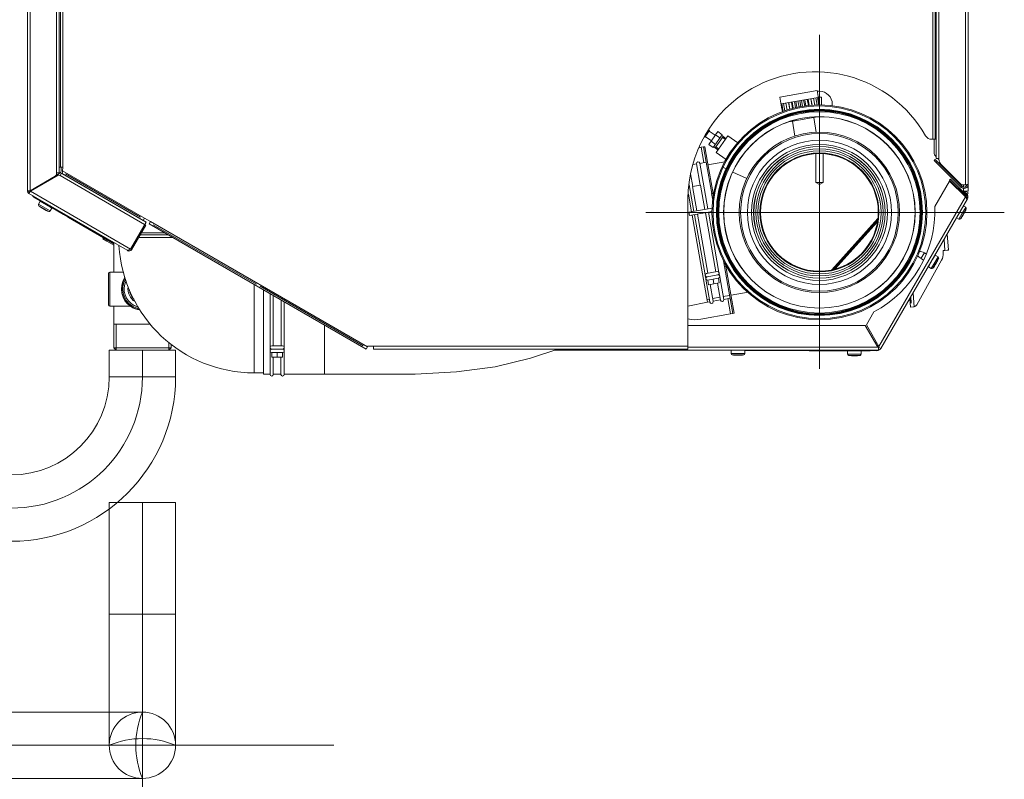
# Model space of a CAD drawing. Header units: millimetres. Extents: x -15323 to 178630, y 30684 to 65973.
# Tile 6 of 21: x -6242 to -5619, y 56654 to 57135. Entities that reach past the tile are written whole.
import ezdxf

# ---------------------------------------------------------------- set-up
doc = ezdxf.new("R2010")
doc.units = ezdxf.units.MM
doc.linetypes.add('DIVIDE', pattern=[31.75, 12.7, -6.35, 0, -6.35, 0, -6.35])
doc.layers.add('00 mar út', color=1, linetype='DIVIDE', lineweight=20)

msp = doc.modelspace()

# ---------------------------------------------------------------- linework, layer by layer
at = {"layer": '00 mar út', "linetype": 'ByBlock'}
for p, q in [((-6237.32, 57532.05), (-6237.32, 57026.48)), ((-6235.61, 57532.48), (-6235.61, 57026.67)), ((-6218.88, 57532.48), (-6218.88, 57038.04)), ((-6217.16, 57532.48), (-6217.16, 57038.04)), ((-5662.46, 57047.04), (-5662.46, 57532.48)), ((-5660.75, 57532.48), (-5660.75, 57046.6)), ((-5644.03, 57030.49), (-5644.03, 57532.48)), ((-5642.32, 57030.63), (-5642.32, 57532.06)), ((-6216.4, 57041.6), (-6216.4, 57525.2)), ((-6214.92, 57525.42), (-6214.92, 57041.38)), ((-5664.71, 57059.27), (-5664.71, 57525.63)), ((-5663.22, 57525.2), (-5663.22, 57059.26)), ((-5736.35, 57125.31), (-5736.35, 56913.99)), ((-5761.38, 57085.98), (-5737.78, 57090.14)), ((-5761.38, 57085.98), (-5760.03, 57078.38)), ((-5760.55, 57081.65), (-5737.07, 57085.79)), ((-5744.86, 57080.32), (-5745.55, 57084.3)), ((-5743.31, 57080.57), (-5744.01, 57084.56)), ((-5742.83, 57080.65), (-5743.54, 57084.65)), ((-5741.14, 57080.75), (-5741.88, 57084.95)), ((-5741.02, 57080.75), (-5741.77, 57084.96)), ((-5739.25, 57080.78), (-5740.03, 57085.27)), ((-5737.76, 57080.8), (-5738.59, 57085.52)), ((-5737.78, 57090.14), (-5736.43, 57082.55)), ((-5736.73, 57080.81), (-5737.59, 57085.7)), ((-5736.19, 57080.82), (-5737.06, 57085.79)), ((-5737.01, 57085.8), (-5735.1, 57085.8)), ((-5736.35, 57081.67), (-5736.35, 57085.79)), ((-5735.1, 57080.83), (-5735.1, 57085.8)), ((-5759.68, 57076.72), (-5760.55, 57081.65)), ((-5760.04, 57078.39), (-5759.98, 57078.41)), ((-5759.18, 57076.88), (-5760.03, 57081.74)), ((-5758.2, 57077.2), (-5759.03, 57081.91)), ((-5756.78, 57077.65), (-5757.58, 57082.18)), ((-5755.12, 57078.19), (-5755.87, 57082.47)), ((-5755, 57078.24), (-5755.75, 57082.49)), ((-5753.38, 57078.75), (-5754.08, 57082.79)), ((-5752.92, 57078.9), (-5753.61, 57082.87)), ((-5751.38, 57079.25), (-5752.07, 57083.14)), ((-5750.58, 57079.38), (-5751.26, 57083.29)), ((-5749.22, 57079.61), (-5749.92, 57083.52)), ((-5748.12, 57079.79), (-5748.82, 57083.71)), ((-5747.01, 57079.97), (-5747.72, 57083.92)), ((-5745.66, 57080.19), (-5746.36, 57084.15)), ((-5736.5, 57082.55), (-5736.43, 57082.56)), ((-5754.32, 57070.57), (-5739.14, 57073.26)), ((-5738.31, 57063.63), (-5739.98, 57073.1)), ((-5751.81, 57061.26), (-5753.47, 57070.72)), ((-5808.97, 57060.78), (-5808.81, 57060.63)), ((-5808.81, 57060.63), (-5805.86, 57064.84)), ((-5808.56, 57060.99), (-5804.7, 57058.28)), ((-5806.55, 57065.16), (-5805.87, 57064.84)), ((-5800.64, 57064.08), (-5806.31, 57055.98)), ((-5806.11, 57064.48), (-5802.25, 57061.78)), ((-5797.84, 57062.11), (-5803.51, 57054.02)), ((-5797.31, 57061.04), (-5802.33, 57053.89)), ((-5802.07, 57062.06), (-5799.25, 57060.09)), ((-5801.74, 57050.97), (-5794.38, 57061.49)), ((-5800.64, 57064.08), (-5797.84, 57062.11)), ((-5798.17, 57061.64), (-5795.56, 57059.81)), ((-5797.71, 57060.47), (-5795.96, 57059.25)), ((-5794.38, 57061.49), (-5787.99, 57057.03)), ((-5811.15, 57054.17), (-5812.44, 57053.94)), ((-5811.15, 57054.17), (-5809.71, 57054.42)), ((-5809.44, 57044.47), (-5811.15, 57054.17)), ((-5808.01, 57044.73), (-5809.71, 57054.42)), ((-5809.69, 57054.42), (-5808.85, 57054.56)), ((-5807.98, 57044.73), (-5809.68, 57054.42)), ((-5808.85, 57054.56), (-5807.14, 57044.86)), ((-5806.31, 57055.98), (-5803.51, 57054.02)), ((-5804.9, 57058.01), (-5802.09, 57056.04)), ((-5803.19, 57054.49), (-5800.57, 57052.66)), ((-5801.92, 57054.46), (-5800.16, 57053.24)), ((-5664.71, 57059.27), (-5665.46, 57059.27)), ((-5663.22, 57059.27), (-5664.71, 57059.27)), ((-5663.71, 57050.17), (-5663.71, 57059.27)), ((-5663.22, 57059.27), (-5662.46, 57059.27)), ((-5801.74, 57050.97), (-5795.31, 57046.47)), ((-5738.7, 57050.12), (-5738.7, 57031.93)), ((-5733.99, 57050.1), (-5733.99, 57031.93)), ((-5663.21, 57048.96), (-5662.46, 57048.21)), ((-5662.46, 57047.04), (-5661.38, 57047.04)), ((-5661.15, 57047.01), (-5661.38, 57047.04)), ((-5661.18, 57046.93), (-5660.8, 57046.55)), ((-5660.95, 57046.91), (-5661.15, 57047.01)), ((-6217.16, 57041.6), (-6216.41, 57041.6)), ((-6216.4, 57041.6), (-6215.26, 57041.6)), ((-6215.91, 57039.33), (-6215.91, 57041.6)), ((-6215.1, 57041.56), (-6215.25, 57041.59)), ((-6214.97, 57041.5), (-6215.1, 57041.56)), ((-6215.06, 57039.39), (-6214.92, 57041.38)), ((-6214.92, 57041.39), (-6214.97, 57041.5)), ((-5814.08, 57043.65), (-5816.16, 57043.29)), ((-5811.7, 57030.17), (-5814.1, 57043.73)), ((-5806.97, 57015.2), (-5812.06, 57044.09)), ((-5808.01, 57044.73), (-5812.05, 57044.01)), ((-5808.01, 57044.73), (-5807.85, 57043.88)), ((-5804.48, 57024.9), (-5807.98, 57044.73)), ((-5807.14, 57044.87), (-5803.64, 57025.06)), ((-5806.84, 57043.19), (-5796.08, 57045.09)), ((-5794.81, 57040.28), (-5797.96, 57041.76)), ((-5646.7, 57028.81), (-5663.72, 57045.83)), ((-5663.71, 57045.83), (-5663.11, 57046.44)), ((-5646.09, 57029.42), (-5663.11, 57046.44)), ((-5662.51, 57044.62), (-5661.9, 57045.23)), ((-5660.8, 57046.77), (-5660.95, 57046.91)), ((-5660.75, 57046.6), (-5660.8, 57046.77)), ((-5646.95, 57030.88), (-5659.49, 57043.42)), ((-6219.73, 57035.84), (-6235.61, 57026.68)), ((-6235.43, 57026.38), (-6217.95, 57036.47)), ((-6218.91, 57036.61), (-6216.76, 57037.84)), ((-6217.16, 57038.04), (-6218.88, 57038.04)), ((-6218.88, 57038.04), (-6218.88, 57037.32)), ((-6216.63, 57036.28), (-6216.77, 57036.36)), ((-6216.63, 57036.28), (-6163.14, 57005.4)), ((-6215.76, 57037.76), (-6216.62, 57036.29)), ((-6215.76, 57037.76), (-6162.29, 57006.88)), ((-6163.16, 57009.42), (-6215.05, 57039.39)), ((-6164.01, 57007.94), (-6215.01, 57037.4)), ((-6165.83, 57009.94), (-6213.27, 57037.33)), ((-5816.42, 57029.34), (-5817.85, 57037.43)), ((-5782.26, 57034.44), (-5791.07, 57038.54)), ((-5815.74, 57013.66), (-5818.7, 57030.41)), ((-5816.59, 57029.3), (-5811.52, 57030.2)), ((-5813.88, 57013.99), (-5816.59, 57029.3)), ((-5808.83, 57014.88), (-5811.53, 57030.2)), ((-5733.99, 57031.94), (-5738.7, 57031.94)), ((-5736.35, 57030.58), (-5738.7, 57031.93)), ((-5736.35, 57030.58), (-5733.99, 57031.93)), ((-5654.02, 57032.85), (-5663.37, 57016.66)), ((-5654.02, 57032.85), (-5643.99, 57022.81)), ((-5653.36, 57034), (-5653.97, 57033.39)), ((-5653.97, 57033.39), (-5643.61, 57023.04)), ((-5653.36, 57034), (-5643.01, 57023.65)), ((-5646.7, 57028.81), (-5646.09, 57029.42)), ((-5644.03, 57030.49), (-5645.61, 57030.38)), ((-5645.14, 57030.42), (-5645.14, 57028.98)), ((-5644.03, 57030.49), (-5643.19, 57030.55)), ((-5642.32, 57030.63), (-5642.32, 57026.51)), ((-6237.32, 57026.48), (-6236.46, 57026.48)), ((-6236.48, 57026.62), (-6236.86, 57026.59)), ((-6236.35, 57026.54), (-6236.46, 57026.48)), ((-6236.46, 57025), (-6236.03, 57025.75)), ((-6236.46, 57025), (-6174.27, 56989.09)), ((-6235.61, 57026.68), (-6236.25, 57026.63)), ((-6236.03, 57025.74), (-6235.92, 57025.8)), ((-6235.43, 57026.38), (-6172.14, 56989.84)), ((-6235.34, 57026.52), (-6235.24, 57026.68)), ((-6235.22, 57026.68), (-6235.33, 57026.51)), ((-6235.24, 57026.68), (-6235.22, 57026.68)), ((-6235.22, 57026.68), (-6235.07, 57026.6)), ((-6234.5, 57026.95), (-6235.13, 57026.95)), ((-6234.5, 57027.32), (-6234.5, 57026.92)), ((-6233.16, 57022.64), (-6191.72, 56998.64)), ((-6224.31, 57017.6), (-6232.35, 57022.25)), ((-5819.24, 57024.62), (-5817.26, 57013.4)), ((-5804.51, 57024.9), (-5803.78, 57020.77)), ((-5804.48, 57024.9), (-5803.64, 57025.06)), ((-5803.77, 57020.88), (-5804.48, 57024.91)), ((-5803.4, 57023.66), (-5803.64, 57025.06)), ((-5698.69, 56928.1), (-5643.99, 57022.82)), ((-5645.14, 57028.11), (-5645.14, 57025.78)), ((-5645.14, 57026.59), (-5644.89, 57026.51)), ((-5644.88, 57026.51), (-5645.14, 57026.51)), ((-5643.64, 57025.09), (-5645.14, 57025.96)), ((-5645.14, 57024.57), (-5645.14, 57023.96)), ((-5644.88, 57026.51), (-5642.32, 57026.51)), ((-5644.59, 57023.42), (-5644.45, 57023.69)), ((-5644.12, 57025.37), (-5643.66, 57026.17)), ((-5644.11, 57025.37), (-5643.65, 57026.17)), ((-5643.4, 57024.04), (-5644.01, 57023.43)), ((-5643.87, 57022.86), (-5644, 57022.82)), ((-5643.64, 57025.09), (-5643.94, 57024.57)), ((-5643.87, 57022.86), (-5643.57, 57022.25)), ((-5643.66, 57026.17), (-5643.64, 57026.17)), ((-5643.64, 57026.17), (-5642.17, 57025.31)), ((-5643.01, 57023.64), (-5643.61, 57023.04)), ((-5643.57, 57022.26), (-5643.44, 57021.99)), ((-5642.51, 57022.43), (-5643.36, 57022.43)), ((-5642.16, 57025.31), (-5642.79, 57024.24)), ((-6229.17, 57020.03), (-6230.22, 57018.22)), ((-6230.22, 57018.22), (-6222.81, 57013.94)), ((-6230.04, 57017.16), (-6223.82, 57013.55)), ((-6229.17, 57020.03), (-6222.75, 57016.31)), ((-6228.69, 57016.19), (-6225.34, 57014.24)), ((-6222.76, 57016.31), (-6221.77, 57015.73)), ((-6214.46, 57011.62), (-6221.74, 57015.82)), ((-5819.53, 56926.58), (-5819.53, 57021.49)), ((-5697.45, 56926.82), (-5642.74, 57021.57)), ((-5645.98, 57012.51), (-5643.84, 57016.2)), ((-5645.33, 57017.08), (-5643.83, 57016.21)), ((-5642.73, 57021.58), (-5643.48, 57022.01)), ((-5643.03, 57021.28), (-5643.23, 57021.16)), ((-5642.86, 57021.41), (-5643.03, 57021.28)), ((-5642.73, 57021.58), (-5642.86, 57021.41)), ((-6221.77, 57015.73), (-6222.82, 57013.94)), ((-6212.04, 57010.2), (-6212.03, 57010.19)), ((-6212.04, 57010.2), (-6182.7, 56993.21)), ((-6211.28, 57009.76), (-6212.03, 57010.19)), ((-6211.28, 57009.76), (-6182.7, 56993.22)), ((-5846.12, 57013.03), (-5619.4, 57013.03)), ((-5818.95, 57013.09), (-5804.09, 57015.71)), ((-5818.95, 57013.09), (-5818.58, 57010.98)), ((-5818.58, 57010.99), (-5804.23, 57013.52)), ((-5816.89, 57011.29), (-5807.17, 56956.2)), ((-5808.66, 56973.46), (-5815.37, 57011.55)), ((-5806.93, 56974.59), (-5813.51, 57011.87)), ((-5801.88, 56975.48), (-5808.46, 57012.77)), ((-5799.88, 56975), (-5806.6, 57013.1)), ((-5649.62, 57009.67), (-5648.12, 57008.8)), ((-5648.12, 57008.81), (-5645.98, 57012.51)), ((-5645.25, 57012.09), (-5647.06, 57008.99)), ((-5646.08, 57010.34), (-5645.63, 57011.13)), ((-5645.62, 57011.13), (-5645.58, 57011.22)), ((-5645.58, 57011.22), (-5644.6, 57012.88)), ((-5645.25, 57012.09), (-5643.45, 57015.2)), ((-5644.6, 57012.89), (-5644.14, 57013.69)), ((-6162.29, 57006.88), (-6172.14, 56989.84)), ((-6162.4, 57004.98), (-6171.4, 56989.41)), ((-6163.16, 57009.42), (-6164.01, 57007.94)), ((-6163.26, 57003.5), (-6164.01, 57003.92)), ((-6159.45, 57007.28), (-6163.15, 57009.43)), ((-6162.4, 57004.98), (-6163.15, 57005.4)), ((-6159.45, 57007.28), (-6160.31, 57005.79)), ((-6023.09, 56926.58), (-6160.31, 57005.8)), ((-6022.23, 56928.06), (-6159.45, 57007.28)), ((-6092.4, 56967.54), (-6157.67, 57005.23)), ((-5699.32, 57009.05), (-5728.46, 56976.72)), ((-5727.28, 56977), (-5699.54, 57007.82)), ((-5699.59, 57007.52), (-5727.01, 56977.07)), ((-5699.72, 57006.82), (-5726.37, 56977.23)), ((-6191.73, 56998.65), (-6182.69, 56993.42)), ((-6191.72, 56999.17), (-6191.72, 56998.64)), ((-6191.72, 56998.65), (-6191.49, 56999.05)), ((-6166.95, 56997.11), (-6145.25, 56997.11)), ((-6148.22, 56998.82), (-6165.97, 56998.82)), ((-6165.22, 57000.1), (-6150.45, 57000.1)), ((-5655.48, 56999.52), (-5654.75, 56989.07)), ((-6189.18, 56996.96), (-6189.57, 56996.3)), ((-6187.09, 56994.85), (-6189.57, 56996.3)), ((-6182.7, 56992.33), (-6187.09, 56994.85)), ((-6182.7, 56975.15), (-6182.7, 56993.95)), ((-5657.54, 56995.95), (-5657.05, 56988.91)), ((-6173.73, 56988.78), (-6174, 56988.93)), ((-6173.81, 56989.14), (-6173.82, 56989.2)), ((-6173.73, 56988.78), (-6173.55, 56989.12)), ((-6172.14, 56989.84), (-6172.85, 56989.38)), ((-6171.4, 56989.41), (-6172.15, 56989.84)), ((-5672.1, 56983.8), (-5669.96, 56987.5)), ((-5668.9, 56986.89), (-5669.96, 56987.5)), ((-5664.18, 56984.16), (-5663.11, 56986.02)), ((-5663.45, 56981.27), (-5661.3, 56984.97)), ((-5663.1, 56986.01), (-5661.31, 56984.97)), ((-5657.05, 56988.91), (-5658.16, 56988.84)), ((-5658.06, 56987.44), (-5658.15, 56988.83)), ((-5657.05, 56988.91), (-5655.61, 56989.01)), ((-5655.61, 56989.01), (-5655.6, 56989.01)), ((-5655.6, 56989.01), (-5654.75, 56989.07)), ((-5797.02, 56982.43), (-5796.34, 56978.53)), ((-5792.96, 56959.57), (-5796.98, 56982.37)), ((-5796.31, 56978.53), (-5795.47, 56978.69)), ((-5795.76, 56980.3), (-5792.12, 56959.72)), ((-5674.74, 56954.51), (-5659.11, 56982.7)), ((-5670.46, 56982.84), (-5672.09, 56983.79)), ((-5667.39, 56978.59), (-5664.77, 56983.13)), ((-5667.39, 56978.59), (-5665.58, 56977.55)), ((-5665.58, 56977.56), (-5663.45, 56981.26)), ((-5664.77, 56983.13), (-5664.18, 56984.16)), ((-5662.71, 56980.84), (-5664.51, 56977.73)), ((-5663.55, 56979.08), (-5663.08, 56979.88)), ((-5663.08, 56979.88), (-5662.58, 56980.76)), ((-5662.71, 56980.84), (-5660.93, 56983.95)), ((-5662.58, 56980.76), (-5662.11, 56981.56)), ((-5662.12, 56981.56), (-5662.07, 56981.64)), ((-5662.07, 56981.64), (-5661.6, 56982.43)), ((-6185.95, 56954.61), (-6185.95, 56974.29)), ((-6185.1, 56975.15), (-6176.6, 56975.15)), ((-6185.1, 56953.75), (-6185.1, 56975.14)), ((-5808.27, 56971.26), (-5808.57, 56972.94)), ((-5807.76, 56974.44), (-5801.04, 56975.62)), ((-5807.4, 56972.25), (-5800.65, 56973.44)), ((-5807.39, 56972.33), (-5800.67, 56973.52)), ((-5806.55, 56972.39), (-5806.57, 56972.48)), ((-5801.49, 56973.28), (-5801.51, 56973.37)), ((-5799.49, 56972.81), (-5799.8, 56974.49)), ((-5796.87, 56957.95), (-5799.41, 56972.3)), ((-6093.92, 56967.47), (-6093.92, 56911.5)), ((-6024.9, 56928.57), (-6090.17, 56966.26)), ((-5805.65, 56956.4), (-5808.17, 56970.76)), ((-5807.03, 56970.14), (-5806.5, 56967.18)), ((-5800.28, 56971.32), (-5807.02, 56970.13)), ((-5799.76, 56968.38), (-5806.5, 56967.18)), ((-5803.62, 56956.75), (-5805.49, 56967.37)), ((-5803.65, 56970.73), (-5803.13, 56967.79)), ((-5798.9, 56957.59), (-5800.76, 56968.2)), ((-5800.28, 56971.32), (-5799.75, 56968.38)), ((-6087.92, 56964.01), (-6087.92, 56910.64)), ((-6083.82, 56927.89), (-6083.82, 56961.64)), ((-6081.93, 56928.7), (-6081.93, 56960.55)), ((-5797.19, 56959.71), (-5793.14, 56960.41)), ((-5793.04, 56959.85), (-5792.84, 56958.73)), ((-5792.27, 56960.57), (-5781.49, 56962.46)), ((-5677.13, 56962), (-5676.52, 56953.24)), ((-6185.1, 56953.75), (-6172.4, 56953.75)), ((-6182.7, 56927.4), (-6182.7, 56953.75)), ((-6076.79, 56928.7), (-6076.79, 56957.59)), ((-6074.91, 56927.89), (-6074.91, 56956.49)), ((-5819.53, 56953.75), (-5807.17, 56956.2)), ((-5807.47, 56957.88), (-5805.95, 56958.15)), ((-5807.17, 56956.2), (-5805.66, 56956.48)), ((-5803.93, 56958.51), (-5799.21, 56959.35)), ((-5803.63, 56956.82), (-5798.92, 56957.66)), ((-5796.89, 56958.01), (-5792.84, 56958.73)), ((-5792.56, 56948.78), (-5794.27, 56958.48)), ((-5791.11, 56949.03), (-5792.97, 56959.58)), ((-5791.13, 56949.03), (-5792.84, 56958.73)), ((-5792.12, 56959.72), (-5790.26, 56949.17)), ((-5679.21, 56958.42), (-5678.84, 56953.05)), ((-5679.21, 56958.39), (-5678.84, 56953.06)), ((-5678.39, 56955.66), (-5678.65, 56959.39)), ((-5678.55, 56959.56), (-5678.27, 56955.67)), ((-5678.27, 56955.67), (-5678.39, 56955.66)), ((-5811.37, 56945.46), (-5792.56, 56948.78)), ((-5792.56, 56948.78), (-5791.14, 56949.04)), ((-5791.11, 56949.03), (-5790.27, 56949.17)), ((-5701.84, 56950.04), (-5706.59, 56941.8)), ((-5678.83, 56953.05), (-5678.84, 56953.05)), ((-5678.83, 56953.05), (-5676.87, 56953.2)), ((-6159.52, 56942.27), (-6182.7, 56942.27)), ((-6181.22, 56942.27), (-6181.22, 56925.92)), ((-6049.4, 56941.77), (-6049.4, 56910.64)), ((-5707.33, 56941.37), (-5819.53, 56941.37)), ((-5707.33, 56941.37), (-5699.43, 56927.68)), ((-5698.69, 56928.1), (-5706.59, 56941.8)), ((-6147.87, 56930.83), (-6147.87, 56925.93)), ((-6146.39, 56927.4), (-6146.39, 56929.58)), ((-6082.76, 56928.7), (-6075.94, 56928.7)), ((-5701.09, 56930.56), (-5700.34, 56930.99)), ((-5699.73, 56928.2), (-5699.23, 56929.06)), ((-6146.39, 56927.4), (-6182.7, 56927.4)), ((-6181.22, 56925.93), (-6182.7, 56927.4)), ((-6147.87, 56925.93), (-6181.22, 56925.93)), ((-6147.87, 56925.93), (-6181.22, 56925.93)), ((-6147.87, 56925.93), (-6146.39, 56927.4)), ((-6083.82, 56925.67), (-6083.82, 56927.37)), ((-6083.82, 56910.57), (-6083.82, 56925.15)), ((-6082.79, 56926.48), (-6075.94, 56926.48)), ((-6082.79, 56924.34), (-6082.79, 56921.35)), ((-6075.94, 56924.34), (-6082.78, 56924.34)), ((-6082.76, 56926.57), (-6075.94, 56926.57)), ((-6081.93, 56926.48), (-6081.93, 56926.57)), ((-6079.36, 56924.34), (-6079.36, 56921.35)), ((-6076.79, 56926.48), (-6076.79, 56926.57)), ((-6075.94, 56924.34), (-6075.94, 56921.35)), ((-6074.91, 56925.67), (-6074.91, 56927.37)), ((-6074.91, 56910.57), (-6074.91, 56925.15)), ((-6023.09, 56926.58), (-6022.24, 56928.06)), ((-6018.38, 56928.29), (-6022.24, 56928.29)), ((-6022.23, 56928.06), (-6022.23, 56928.29)), ((-5819.53, 56928.29), (-6018.38, 56928.29)), ((-6018.38, 56928.29), (-6018.38, 56926.58)), ((-5819.53, 56926.58), (-6018.38, 56926.58)), ((-5919.07, 56920.84), (-5901.79, 56926.58)), ((-5903.94, 56925.79), (-5792.14, 56925.64)), ((-5892.37, 56925.96), (-5903.63, 56925.96)), ((-5900.93, 56925.96), (-5900.93, 56926.58)), ((-5892.36, 56926.58), (-5892.36, 56925.96)), ((-5892.36, 56925.96), (-5698.94, 56925.96)), ((-5819.53, 56927.68), (-5699.43, 56927.68)), ((-5792.14, 56925.8), (-5787.86, 56925.8)), ((-5792.14, 56923.72), (-5792.14, 56925.79)), ((-5792.14, 56923.72), (-5789.25, 56923.72)), ((-5789.26, 56922.87), (-5791.44, 56922.87)), ((-5789.79, 56922.72), (-5785.92, 56922.72)), ((-5789.26, 56923.72), (-5787.85, 56923.72)), ((-5786.45, 56922.87), (-5789.26, 56922.87)), ((-5787.85, 56925.8), (-5783.57, 56925.8)), ((-5787.85, 56923.72), (-5786.45, 56923.72)), ((-5786.45, 56923.72), (-5783.58, 56923.72)), ((-5784.26, 56922.87), (-5786.45, 56922.87)), ((-5783.58, 56923.72), (-5783.58, 56925.79)), ((-5783.58, 56925.64), (-5699.94, 56925.54)), ((-5742.76, 56925.43), (-5742.78, 56925.43)), ((-5742.75, 56925.42), (-5742.76, 56925.42)), ((-5704.22, 56925.37), (-5742.75, 56925.42)), ((-5718.49, 56925.39), (-5718.49, 56923.37)), ((-5718.49, 56923.37), (-5709.94, 56923.36)), ((-5710.62, 56922.52), (-5717.81, 56922.53)), ((-5716.15, 56922.37), (-5712.28, 56922.36)), ((-5709.93, 56925.38), (-5709.93, 56923.36)), ((-5699.94, 56925.54), (-5699.94, 56925.96)), ((-5698.93, 56927.68), (-5699.43, 56927.68)), ((-5698.93, 56927.68), (-5698.69, 56928.1)), ((-5697.45, 56926.82), (-5698.93, 56927.67)), ((-5698.93, 56925.96), (-5698.93, 56927.67)), ((-6075.94, 56921.35), (-6082.78, 56921.35)), ((-6081.76, 56910.57), (-6081.76, 56921.35)), ((-6076.97, 56910.57), (-6076.97, 56921.35)), ((-5941.5, 56915.38), (-5919.07, 56920.84)), ((-6087.92, 56911.5), (-6093.91, 56911.5)), ((-6087.92, 56910.64), (-6083.81, 56910.64)), ((-6081.76, 56910.64), (-6076.97, 56910.64)), ((-6074.91, 56910.64), (-6049.39, 56910.64)), ((-6049.4, 56910.64), (-6020.17, 56910.57)), ((-6020.17, 56910.57), (-5992.04, 56910.78)), ((-5992.04, 56910.78), (-5965.98, 56912.08)), ((-5965.98, 56912.08), (-5941.5, 56915.38))]:
    msp.add_line(p, q, dxfattribs=at)
at = {"layer": '00 mar út', "linetype": 'ByBlock', "ltscale": 10}
for p, q in [((-6185.55, 56908.93), (-6185.55, 56925.93)), ((-6185.55, 56925.93), (-6143.55, 56925.93)), ((-6164.55, 56908.93), (-6164.55, 56925.93)), ((-6143.55, 56925.93), (-6143.55, 56908.93)), ((-6185.55, 56908.93), (-6143.55, 56908.93)), ((-6185.55, 56908.93), (-6143.55, 56908.93)), ((-6185.55, 56758.93), (-6185.55, 56829.39)), ((-6185.55, 56829.39), (-6143.55, 56829.39)), ((-6164.55, 56758.93), (-6164.55, 56829.39)), ((-6143.55, 56829.39), (-6143.55, 56758.93)), ((-6164.55, 56554.93), (-6164.55, 56796.93)), ((-6185.55, 56758.93), (-6143.55, 56758.93)), ((-6143.55, 56758.93), (-6185.55, 56758.93)), ((-6185.55, 56675.93), (-6185.55, 56758.93)), ((-6164.55, 56758.93), (-6164.55, 56554.93)), ((-6143.55, 56758.93), (-6143.55, 56675.93)), ((-6247.55, 56696.93), (-6164.55, 56696.93)), ((-6285.55, 56675.93), (-6043.55, 56675.93)), ((-6247.55, 56675.93), (-6043.55, 56675.93)), ((-6164.55, 56654.93), (-6247.55, 56654.93))]:
    msp.add_line(p, q, dxfattribs=at)
msp.add_circle((-6164.55, 56675.93), 21, dxfattribs=at)
msp.add_circle((-6164.55, 56675.93), 21, dxfattribs=at)
for centre, radius, start, end in [((-6247.55, 56908.93), 104, 270, 0), ((-6247.55, 56908.93), 83, 270, 0), ((-6247.55, 56908.93), 62, 270, 0), ((-6164.55, 56675.93), 21, 0, 180), ((-6164.55, 56675.93), 21, 90, 270), ((-6114.55, 56675.93), 54.23, 157.21759, 202.78241), ((-6164.55, 56625.93), 54.23, 67.21759, 112.78241)]:
    msp.add_arc(centre, radius, start, end, dxfattribs=at)
at = {"layer": '00 mar út', "linetype": 'ByBlock'}
for points, knots in [([(-5669.18, 57061.43), (-5691.24, 57100.02), (-5740.4, 57113.42), (-5779, 57091.37), (-5804.07, 57077.03), (-5819.53, 57050.37), (-5819.53, 57021.5)], [0, 0, 0, 0, 1, 1, 1, 2, 2, 2, 2]), ([(-5728.22, 57081.51), (-5728.22, 57086.01), (-5731.85, 57089.65), (-5736.35, 57089.65), (-5736.79, 57089.65), (-5737.24, 57089.61), (-5737.67, 57089.54)], [0, 0, 0, 0, 1, 1, 1, 2, 2, 2, 2]), ([(-5668.37, 57013.02), (-5668.37, 56975.48), (-5698.81, 56945.05), (-5736.35, 56945.05), (-5773.89, 56945.05), (-5804.32, 56975.48), (-5804.32, 57013.02), (-5804.32, 57050.57), (-5773.89, 57080.99), (-5736.35, 57080.99), (-5698.81, 57080.99), (-5668.37, 57050.57), (-5668.37, 57013.02)], [0, 0, 0, 0, 1, 1, 1, 2, 2, 2, 3, 3, 3, 4, 4, 4, 4]), ([(-5669.05, 57013.02), (-5669.05, 56975.86), (-5699.18, 56945.73), (-5736.35, 56945.73), (-5773.52, 56945.73), (-5803.64, 56975.86), (-5803.64, 57013.02), (-5803.64, 57050.19), (-5773.52, 57080.32), (-5736.35, 57080.32), (-5699.18, 57080.32), (-5669.05, 57050.19), (-5669.05, 57013.02)], [0, 0, 0, 0, 1, 1, 1, 2, 2, 2, 3, 3, 3, 4, 4, 4, 4]), ([(-5671.15, 57013.02), (-5671.15, 56977.01), (-5700.34, 56947.82), (-5736.35, 56947.82), (-5772.35, 56947.82), (-5801.54, 56977.01), (-5801.54, 57013.02), (-5801.54, 57049.03), (-5772.35, 57078.22), (-5736.35, 57078.22), (-5700.34, 57078.22), (-5671.15, 57049.03), (-5671.15, 57013.02)], [0, 0, 0, 0, 1, 1, 1, 2, 2, 2, 3, 3, 3, 4, 4, 4, 4]), ([(-5671.5, 57013.02), (-5671.5, 56977.22), (-5700.54, 56948.17), (-5736.35, 56948.17), (-5772.17, 56948.17), (-5801.2, 56977.22), (-5801.2, 57013.02), (-5801.2, 57048.83), (-5772.17, 57077.88), (-5736.35, 57077.88), (-5700.54, 57077.88), (-5671.5, 57048.83), (-5671.5, 57013.02)], [0, 0, 0, 0, 1, 1, 1, 2, 2, 2, 3, 3, 3, 4, 4, 4, 4]), ([(-5671.84, 57013.02), (-5671.84, 56977.4), (-5700.72, 56948.52), (-5736.35, 56948.52), (-5771.98, 56948.52), (-5800.85, 56977.4), (-5800.85, 57013.02), (-5800.85, 57048.65), (-5771.98, 57077.53), (-5736.35, 57077.53), (-5700.72, 57077.53), (-5671.84, 57048.65), (-5671.84, 57013.02)], [0, 0, 0, 0, 1, 1, 1, 2, 2, 2, 3, 3, 3, 4, 4, 4, 4]), ([(-5672.14, 57013.02), (-5672.14, 56977.57), (-5700.89, 56948.82), (-5736.35, 56948.82), (-5771.8, 56948.82), (-5800.56, 56977.57), (-5800.56, 57013.02), (-5800.56, 57048.48), (-5771.8, 57077.23), (-5736.35, 57077.23), (-5700.89, 57077.23), (-5672.14, 57048.48), (-5672.14, 57013.02)], [0, 0, 0, 0, 1, 1, 1, 2, 2, 2, 3, 3, 3, 4, 4, 4, 4]), ([(-5672.68, 57013.02), (-5672.68, 56977.85), (-5701.18, 56949.36), (-5736.34, 56949.36), (-5771.5, 56949.36), (-5800.02, 56977.85), (-5800.02, 57013.02), (-5800.02, 57048.18), (-5771.5, 57076.69), (-5736.34, 57076.69), (-5701.18, 57076.69), (-5672.68, 57048.18), (-5672.68, 57013.02)], [0, 0, 0, 0, 1, 1, 1, 2, 2, 2, 3, 3, 3, 4, 4, 4, 4]), ([(-5675.76, 57013.02), (-5675.76, 56979.57), (-5702.88, 56952.44), (-5736.34, 56952.44), (-5769.82, 56952.44), (-5796.94, 56979.57), (-5796.94, 57013.02), (-5796.94, 57046.48), (-5769.82, 57073.61), (-5736.34, 57073.61), (-5702.88, 57073.61), (-5675.76, 57046.48), (-5675.76, 57013.02)], [0, 0, 0, 0, 1, 1, 1, 2, 2, 2, 3, 3, 3, 4, 4, 4, 4]), ([(-5675.83, 57013.02), (-5675.83, 56979.6), (-5702.92, 56952.51), (-5736.34, 56952.51), (-5769.78, 56952.51), (-5796.87, 56979.6), (-5796.87, 57013.02), (-5796.87, 57046.45), (-5769.78, 57073.54), (-5736.34, 57073.54), (-5702.92, 57073.54), (-5675.83, 57046.45), (-5675.83, 57013.02)], [0, 0, 0, 0, 1, 1, 1, 2, 2, 2, 3, 3, 3, 4, 4, 4, 4]), ([(-5685.62, 57013.02), (-5685.62, 56985.01), (-5708.33, 56962.3), (-5736.35, 56962.3), (-5764.36, 56962.3), (-5787.07, 56985.01), (-5787.07, 57013.02), (-5787.07, 57041.03), (-5764.36, 57063.75), (-5736.35, 57063.75), (-5708.33, 57063.75), (-5685.62, 57041.03), (-5685.62, 57013.02)], [0, 0, 0, 0, 1, 1, 1, 2, 2, 2, 3, 3, 3, 4, 4, 4, 4]), ([(-5686.48, 57013.02), (-5686.48, 56985.49), (-5708.8, 56963.16), (-5736.34, 56963.16), (-5763.89, 56963.16), (-5786.2, 56985.49), (-5786.2, 57013.02), (-5786.2, 57040.56), (-5763.89, 57062.89), (-5736.34, 57062.89), (-5708.8, 57062.89), (-5686.48, 57040.56), (-5686.48, 57013.02)], [0, 0, 0, 0, 1, 1, 1, 2, 2, 2, 3, 3, 3, 4, 4, 4, 4]), ([(-5690.76, 57013.02), (-5690.76, 56987.85), (-5711.17, 56967.43), (-5736.35, 56967.43), (-5761.51, 56967.43), (-5781.94, 56987.85), (-5781.94, 57013.02), (-5781.94, 57038.19), (-5761.51, 57058.62), (-5736.35, 57058.62), (-5711.17, 57058.62), (-5690.76, 57038.19), (-5690.76, 57013.02)], [0, 0, 0, 0, 1, 1, 1, 2, 2, 2, 3, 3, 3, 4, 4, 4, 4]), ([(-5693.33, 57013.02), (-5693.33, 56989.26), (-5712.6, 56970), (-5736.35, 56970), (-5760.11, 56970), (-5779.37, 56989.26), (-5779.37, 57013.02), (-5779.37, 57036.79), (-5760.11, 57056.04), (-5736.35, 57056.04), (-5712.6, 57056.04), (-5693.33, 57036.79), (-5693.33, 57013.02)], [0, 0, 0, 0, 1, 1, 1, 2, 2, 2, 3, 3, 3, 4, 4, 4, 4]), ([(-5694.73, 57013.02), (-5694.73, 56990.03), (-5713.36, 56971.4), (-5736.35, 56971.4), (-5759.34, 56971.4), (-5777.97, 56990.03), (-5777.97, 57013.02), (-5777.97, 57036.02), (-5759.34, 57054.65), (-5736.35, 57054.65), (-5713.36, 57054.65), (-5694.73, 57036.02), (-5694.73, 57013.02)], [0, 0, 0, 0, 1, 1, 1, 2, 2, 2, 3, 3, 3, 4, 4, 4, 4]), ([(-5694.78, 57013.02), (-5694.78, 56990.07), (-5713.39, 56971.46), (-5736.35, 56971.46), (-5759.3, 56971.46), (-5777.91, 56990.07), (-5777.91, 57013.02), (-5777.91, 57035.97), (-5759.3, 57054.59), (-5736.35, 57054.59), (-5713.39, 57054.59), (-5694.78, 57035.97), (-5694.78, 57013.02)], [0, 0, 0, 0, 1, 1, 1, 2, 2, 2, 3, 3, 3, 4, 4, 4, 4]), ([(-5696.11, 57013.02), (-5696.11, 56990.8), (-5714.12, 56972.78), (-5736.35, 56972.78), (-5758.57, 56972.78), (-5776.58, 56990.8), (-5776.58, 57013.02), (-5776.58, 57035.25), (-5758.57, 57053.26), (-5736.35, 57053.26), (-5714.12, 57053.26), (-5696.11, 57035.25), (-5696.11, 57013.02)], [0, 0, 0, 0, 1, 1, 1, 2, 2, 2, 3, 3, 3, 4, 4, 4, 4]), ([(-5697.39, 57013.02), (-5697.39, 56991.5), (-5714.83, 56974.07), (-5736.34, 56974.07), (-5757.87, 56974.07), (-5775.3, 56991.5), (-5775.3, 57013.02), (-5775.3, 57034.55), (-5757.87, 57051.98), (-5736.34, 57051.98), (-5714.83, 57051.98), (-5697.39, 57034.55), (-5697.39, 57013.02)], [0, 0, 0, 0, 1, 1, 1, 2, 2, 2, 3, 3, 3, 4, 4, 4, 4]), ([(-5698.68, 57013.02), (-5698.68, 56992.23), (-5715.55, 56975.35), (-5736.36, 56975.35), (-5757.16, 56975.35), (-5774.02, 56992.23), (-5774.02, 57013.02), (-5774.02, 57033.82), (-5757.16, 57050.7), (-5736.36, 57050.7), (-5715.55, 57050.7), (-5698.68, 57033.82), (-5698.68, 57013.02)], [0, 0, 0, 0, 1, 1, 1, 2, 2, 2, 3, 3, 3, 4, 4, 4, 4]), ([(-5699.1, 57013.02), (-5699.1, 56992.45), (-5715.78, 56975.78), (-5736.35, 56975.78), (-5756.91, 56975.78), (-5773.59, 56992.45), (-5773.59, 57013.02), (-5773.59, 57033.59), (-5756.91, 57050.27), (-5736.35, 57050.27), (-5715.78, 57050.27), (-5699.1, 57033.59), (-5699.1, 57013.02)], [0, 0, 0, 0, 1, 1, 1, 2, 2, 2, 3, 3, 3, 4, 4, 4, 4]), ([(-5812.08, 57044.18), (-5812.19, 57044.74), (-5812.71, 57045.11), (-5813.27, 57045.01), (-5813.84, 57044.92), (-5814.21, 57044.38), (-5814.1, 57043.82)], [0, 0, 0, 0, 1, 1, 1, 2, 2, 2, 2]), ([(-6215.02, 57037.39), (-6215.14, 57037.46), (-6215.19, 57037.6), (-6215.21, 57037.75), (-6215.26, 57038), (-6215.23, 57038.24), (-6215.19, 57038.47)], [0, 0, 0, 0, 1, 1, 1, 2, 2, 2, 2]), ([(-6215.19, 57038.47), (-6215.17, 57038.56), (-6215.16, 57038.65), (-6215.14, 57038.74), (-6215.12, 57038.83), (-6215.09, 57038.93), (-6215.07, 57039.03)], [0, 0, 0, 0, 1, 1, 1, 2, 2, 2, 2]), ([(-5646.7, 57028.81), (-5645.7, 57027.81), (-5644.08, 57027.81), (-5643.08, 57028.81), (-5642.59, 57029.3), (-5642.32, 57029.95), (-5642.32, 57030.63)], [0, 0, 0, 0, 1, 1, 1, 2, 2, 2, 2]), ([(-5646.09, 57029.42), (-5645.43, 57028.74), (-5644.34, 57028.74), (-5643.67, 57029.42), (-5643.37, 57029.72), (-5643.2, 57030.11), (-5643.18, 57030.54)], [0, 0, 0, 0, 1, 1, 1, 2, 2, 2, 2]), ([(-5643.18, 57030.54), (-5643.04, 57030.55), (-5642.89, 57030.56), (-5642.74, 57030.57), (-5642.65, 57030.58), (-5642.55, 57030.59), (-5642.45, 57030.59)], [0, 0, 0, 0, 1, 1, 1, 2, 2, 2, 2]), ([(-6236.86, 57026.59), (-6236.94, 57026.58), (-6236.99, 57026.56), (-6237.1, 57026.56), (-6237.13, 57026.56), (-6237.19, 57026.57), (-6237.19, 57026.53)], [0, 0, 0, 0, 1, 1, 1, 2, 2, 2, 2]), ([(-6236.46, 57025), (-6236.39, 57024.96), (-6236.35, 57025.07), (-6236.29, 57025.15), (-6236.16, 57025.39), (-6236.05, 57025.48), (-6235.94, 57025.65)], [0, 0, 0, 0, 1, 1, 1, 2, 2, 2, 2]), ([(-6233.16, 57022.64), (-6233.24, 57022.68), (-6233.3, 57022.75), (-6233.34, 57022.84), (-6233.39, 57022.94), (-6233.42, 57023.04), (-6233.45, 57023.15)], [0, 0, 0, 0, 1, 1, 1, 2, 2, 2, 2]), ([(-5645.14, 57026.14), (-5644.83, 57026.1), (-5644.57, 57026.04), (-5644.24, 57026.02), (-5644.06, 57026), (-5643.85, 57026), (-5643.72, 57026.11)], [0, 0, 0, 0, 1, 1, 1, 2, 2, 2, 2]), ([(-5643.44, 57021.99), (-5643.42, 57021.94), (-5643.4, 57021.88), (-5643.39, 57021.82), (-5643.37, 57021.78), (-5643.36, 57021.73), (-5643.35, 57021.68)], [0, 0, 0, 0, 1, 1, 1, 2, 2, 2, 2]), ([(-5643.35, 57021.67), (-5643.35, 57021.67), (-5643.35, 57021.59), (-5643.35, 57021.59), (-5643.35, 57021.56), (-5643.35, 57021.53), (-5643.36, 57021.52)], [0, 0, 0, 0, 1, 1, 1, 2, 2, 2, 2]), ([(-6173.82, 56989.21), (-6173.82, 56989.21), (-6173.82, 56989.28), (-6173.82, 56989.28), (-6173.83, 56989.32), (-6173.82, 56989.35), (-6173.82, 56989.38)], [0, 0, 0, 0, 1, 1, 1, 2, 2, 2, 2]), ([(-6172.97, 56989.29), (-6173.12, 56989.2), (-6173.25, 56989.12), (-6173.41, 56989.06), (-6173.52, 56989.02), (-6173.63, 56988.99), (-6173.72, 56989.04)], [0, 0, 0, 0, 1, 1, 1, 2, 2, 2, 2]), ([(-5807.79, 56974.43), (-5808.37, 56974.33), (-5808.75, 56973.78), (-5808.66, 56973.19), (-5808.54, 56972.62), (-5807.99, 56972.23), (-5807.42, 56972.32)], [0, 0, 0, 0, 1, 1, 1, 2, 2, 2, 2]), ([(-5807.4, 56972.25), (-5807.98, 56972.13), (-5808.36, 56971.59), (-5808.27, 56971.01), (-5808.16, 56970.41), (-5807.6, 56970.03), (-5807.03, 56970.13)], [0, 0, 0, 0, 1, 1, 1, 2, 2, 2, 2]), ([(-5800.67, 56973.51), (-5800.08, 56973.62), (-5799.7, 56974.17), (-5799.8, 56974.76), (-5799.9, 56975.35), (-5800.46, 56975.73), (-5801.04, 56975.63)], [0, 0, 0, 0, 1, 1, 1, 2, 2, 2, 2]), ([(-5800.28, 56971.32), (-5799.69, 56971.43), (-5799.31, 56971.98), (-5799.41, 56972.57), (-5799.51, 56973.14), (-5800.07, 56973.53), (-5800.65, 56973.44)], [0, 0, 0, 0, 1, 1, 1, 2, 2, 2, 2]), ([(-6175.59, 56971.81), (-6179.65, 56965.7), (-6178.01, 56957.47), (-6171.91, 56953.41), (-6170.16, 56952.25), (-6168.18, 56951.52), (-6166.1, 56951.28)], [0, 0, 0, 0, 1, 1, 1, 2, 2, 2, 2]), ([(-6175.5, 56971.55), (-6179.42, 56965.51), (-6177.7, 56957.42), (-6171.65, 56953.49), (-6170.02, 56952.44), (-6168.18, 56951.77), (-6166.25, 56951.51)], [0, 0, 0, 0, 1, 1, 1, 2, 2, 2, 2]), ([(-6175.22, 56970.79), (-6178.73, 56964.9), (-6176.78, 56957.27), (-6170.89, 56953.76), (-6169.61, 56953.02), (-6168.21, 56952.5), (-6166.73, 56952.24)], [0, 0, 0, 0, 1, 1, 1, 2, 2, 2, 2]), ([(-6174.85, 56969.69), (-6177.74, 56963.99), (-6175.46, 56957.05), (-6169.79, 56954.14), (-6169.05, 56953.77), (-6168.28, 56953.49), (-6167.48, 56953.27)], [0, 0, 0, 0, 1, 1, 1, 2, 2, 2, 2]), ([(-5805.63, 56956.3), (-5805.53, 56955.74), (-5805, 56955.36), (-5804.44, 56955.47), (-5803.87, 56955.56), (-5803.5, 56956.09), (-5803.6, 56956.66)], [0, 0, 0, 0, 1, 1, 1, 2, 2, 2, 2]), ([(-5798.88, 56957.49), (-5798.79, 56956.93), (-5798.25, 56956.55), (-5797.69, 56956.65), (-5797.12, 56956.75), (-5796.75, 56957.28), (-5796.87, 56957.85)], [0, 0, 0, 0, 1, 1, 1, 2, 2, 2, 2]), ([(-6082.79, 56928.7), (-6083.37, 56928.7), (-6083.85, 56928.23), (-6083.85, 56927.64), (-6083.85, 56927.04), (-6083.37, 56926.56), (-6082.79, 56926.56)], [0, 0, 0, 0, 1, 1, 1, 2, 2, 2, 2]), ([(-6075.94, 56926.57), (-6075.35, 56926.57), (-6074.88, 56927.04), (-6074.88, 56927.63), (-6074.88, 56928.23), (-6075.35, 56928.7), (-6075.94, 56928.7)], [0, 0, 0, 0, 1, 1, 1, 2, 2, 2, 2]), ([(-6082.79, 56926.48), (-6083.37, 56926.48), (-6083.85, 56926), (-6083.85, 56925.41), (-6083.85, 56924.82), (-6083.37, 56924.34), (-6082.79, 56924.34)], [0, 0, 0, 0, 1, 1, 1, 2, 2, 2, 2]), ([(-6075.94, 56924.34), (-6075.35, 56924.34), (-6074.88, 56924.82), (-6074.88, 56925.4), (-6074.88, 56926.01), (-6075.35, 56926.48), (-6075.94, 56926.48)], [0, 0, 0, 0, 1, 1, 1, 2, 2, 2, 2]), ([(-6083.82, 56910.47), (-6083.82, 56909.9), (-6083.35, 56909.44), (-6082.78, 56909.44), (-6082.21, 56909.44), (-6081.76, 56909.9), (-6081.76, 56910.47)], [0, 0, 0, 0, 1, 1, 1, 2, 2, 2, 2]), ([(-6076.97, 56910.47), (-6076.97, 56909.9), (-6076.5, 56909.44), (-6075.93, 56909.44), (-6075.38, 56909.44), (-6074.92, 56909.9), (-6074.92, 56910.47)], [0, 0, 0, 0, 1, 1, 1, 2, 2, 2, 2])]:
    msp.add_open_spline(points, degree=3, knots=knots, dxfattribs=at)
for points in [[(-5728.3, 57080.35), (-5728.24, 57080.73), (-5728.22, 57081.12), (-5728.22, 57081.52)], [(-5739.15, 57073.25), (-5739.03, 57073.27), (-5738.93, 57073.29), (-5738.84, 57073.35)], [(-5754.64, 57070.56), (-5754.53, 57070.55), (-5754.43, 57070.56), (-5754.31, 57070.58)], [(-5669.18, 57061.43), (-5668.43, 57060.1), (-5667.01, 57059.28), (-5665.47, 57059.28)], [(-5663.71, 57050.17), (-5663.71, 57049.71), (-5663.55, 57049.28), (-5663.21, 57048.96)], [(-5660.75, 57046.6), (-5660.79, 57045.4), (-5660.34, 57044.26), (-5659.5, 57043.43)], [(-6219.73, 57035.84), (-6219.21, 57036.14), (-6218.88, 57036.71), (-6218.88, 57037.32)], [(-6216.77, 57036.36), (-6217.1, 57036.65), (-6217.58, 57036.69), (-6217.96, 57036.48)], [(-6216.77, 57037.85), (-6216.24, 57038.15), (-6215.9, 57038.72), (-6215.9, 57039.32)], [(-5646.95, 57030.88), (-5646.6, 57030.53), (-5646.1, 57030.34), (-5645.61, 57030.38)], [(-5642.45, 57030.59), (-5642.41, 57030.59), (-5642.39, 57030.6), (-5642.35, 57030.61)], [(-6237.32, 57026.48), (-6237.32, 57025.87), (-6236.98, 57025.3), (-6236.46, 57025)], [(-6237.19, 57026.53), (-6237.1, 57026.5), (-6237.07, 57026.5), (-6237.02, 57026.49)], [(-6236.26, 57026.63), (-6236.34, 57026.62), (-6236.41, 57026.62), (-6236.48, 57026.62)], [(-6236.46, 57026.48), (-6236.46, 57026.17), (-6236.3, 57025.89), (-6236.03, 57025.73)], [(-6235.94, 57025.64), (-6235.89, 57025.71), (-6235.85, 57025.77), (-6235.8, 57025.84)], [(-6235.8, 57025.84), (-6235.77, 57025.88), (-6235.74, 57025.91), (-6235.73, 57025.96)], [(-6235.73, 57025.96), (-6235.66, 57026.05), (-6235.61, 57026.13), (-6235.55, 57026.23)], [(-6234.06, 57023.59), (-6233.86, 57023.19), (-6233.54, 57022.86), (-6233.16, 57022.65)], [(-6233.45, 57023.15), (-6233.13, 57022.79), (-6232.76, 57022.49), (-6232.35, 57022.26)], [(-5643.72, 57026.12), (-5643.68, 57026.15), (-5643.67, 57026.16), (-5643.67, 57026.18)], [(-5642.51, 57022.75), (-5642.36, 57023.68), (-5642.81, 57024.61), (-5643.63, 57025.09)], [(-5643.47, 57022.01), (-5643.29, 57022.34), (-5643.34, 57022.77), (-5643.62, 57023.04)], [(-5642.73, 57021.58), (-5642.35, 57022.26), (-5642.47, 57023.1), (-5643.01, 57023.65)], [(-6230.22, 57018.22), (-6230.43, 57017.88), (-6230.35, 57017.42), (-6230.05, 57017.16)], [(-6230.04, 57017.16), (-6229.63, 57016.8), (-6229.17, 57016.46), (-6228.69, 57016.19)], [(-6228.94, 57020.09), (-6229.02, 57020.14), (-6229.13, 57020.11), (-6229.17, 57020.03)], [(-6224.31, 57017.6), (-6223.82, 57017.31), (-6223.29, 57017.14), (-6222.73, 57017.06)], [(-6221.77, 57015.73), (-6221.72, 57015.82), (-6221.75, 57015.93), (-6221.83, 57015.97)], [(-5701.84, 56950.04), (-5677.36, 56963.09), (-5662.46, 56988.93), (-5663.38, 57016.65)], [(-5643.46, 57015.2), (-5643.32, 57015.58), (-5643.48, 57016), (-5643.84, 57016.21)], [(-5643.36, 57021.52), (-5643.37, 57021.5), (-5643.38, 57021.48), (-5643.38, 57021.47)], [(-6225.34, 57014.24), (-6224.85, 57013.96), (-6224.35, 57013.74), (-6223.83, 57013.56)], [(-6223.82, 57013.56), (-6223.44, 57013.42), (-6223.02, 57013.59), (-6222.81, 57013.94)], [(-5647.06, 57008.99), (-5646.7, 57009.4), (-5646.37, 57009.86), (-5646.08, 57010.33)], [(-5644.14, 57013.69), (-5643.86, 57014.17), (-5643.64, 57014.67), (-5643.46, 57015.2)], [(-5648.12, 57008.81), (-5647.78, 57008.6), (-5647.32, 57008.67), (-5647.06, 57008.98)], [(-6179.38, 56991.97), (-6176.66, 56946.76), (-6139.2, 56911.5), (-6093.92, 56911.5)], [(-6173.72, 56989.04), (-6173.78, 56989.1), (-6173.8, 56989.12), (-6173.8, 56989.15)], [(-6173.73, 56988.78), (-6172.92, 56988.31), (-6171.87, 56988.59), (-6171.4, 56989.4)], [(-6172.97, 56989.29), (-6172.94, 56989.31), (-6172.9, 56989.34), (-6172.85, 56989.37)], [(-6172.88, 56989.41), (-6172.57, 56989.41), (-6172.29, 56989.57), (-6172.13, 56989.84)], [(-5674.21, 56985.73), (-5673.65, 56984.93), (-5672.93, 56984.28), (-5672.09, 56983.79)], [(-5669.96, 56987.5), (-5670.94, 56988.06), (-5672.07, 56988.37), (-5673.21, 56988.37)], [(-5660.92, 56983.95), (-5660.79, 56984.34), (-5660.95, 56984.76), (-5661.3, 56984.97)], [(-5659.11, 56982.7), (-5658.31, 56984.14), (-5657.95, 56985.78), (-5658.05, 56987.45)], [(-5664.51, 56977.73), (-5664.14, 56978.16), (-5663.83, 56978.6), (-5663.55, 56979.08)], [(-5661.6, 56982.44), (-5661.33, 56982.92), (-5661.1, 56983.43), (-5660.92, 56983.95)], [(-6185.1, 56975.15), (-6185.57, 56975.15), (-6185.95, 56974.77), (-6185.95, 56974.3)], [(-5665.58, 56977.56), (-5665.22, 56977.35), (-5664.78, 56977.42), (-5664.51, 56977.72)], [(-6173.56, 56965.98), (-6174.18, 56962.23), (-6172.44, 56958.48), (-6169.16, 56956.56)], [(-6172.81, 56963.94), (-6172.68, 56961.73), (-6171.66, 56959.67), (-6169.99, 56958.22)], [(-6185.95, 56954.61), (-6185.95, 56954.14), (-6185.57, 56953.75), (-6185.1, 56953.75)], [(-5676.52, 56953.24), (-5675.76, 56953.38), (-5675.12, 56953.84), (-5674.74, 56954.52)], [(-5676.87, 56953.19), (-5676.76, 56953.2), (-5676.63, 56953.21), (-5676.52, 56953.24)], [(-5819.54, 56945.6), (-5816.86, 56945.04), (-5814.08, 56944.99), (-5811.37, 56945.46)], [(-5792.14, 56923.72), (-5792.14, 56923.31), (-5791.84, 56922.96), (-5791.44, 56922.87)], [(-5791.99, 56925.96), (-5792.07, 56925.96), (-5792.13, 56925.89), (-5792.13, 56925.8)], [(-5791.44, 56922.87), (-5790.9, 56922.76), (-5790.34, 56922.72), (-5789.79, 56922.72)], [(-5785.92, 56922.72), (-5785.36, 56922.72), (-5784.81, 56922.76), (-5784.26, 56922.87)], [(-5784.26, 56922.87), (-5783.86, 56922.95), (-5783.57, 56923.3), (-5783.57, 56923.72)], [(-5783.58, 56925.8), (-5783.58, 56925.88), (-5783.64, 56925.95), (-5783.72, 56925.96)], [(-5718.49, 56923.37), (-5718.49, 56922.97), (-5718.2, 56922.61), (-5717.81, 56922.53)], [(-5717.81, 56922.53), (-5717.25, 56922.42), (-5716.7, 56922.37), (-5716.16, 56922.37)], [(-5712.27, 56922.36), (-5711.72, 56922.36), (-5711.17, 56922.41), (-5710.62, 56922.52)], [(-5710.62, 56922.52), (-5710.23, 56922.61), (-5709.93, 56922.95), (-5709.93, 56923.37)], [(-5699.94, 56925.54), (-5699.39, 56925.54), (-5698.87, 56925.73), (-5698.45, 56926.08)], [(-5698.93, 56925.96), (-5698.32, 56925.96), (-5697.75, 56926.29), (-5697.46, 56926.82)]]:
    msp.add_open_spline(points, degree=3, dxfattribs=at)

doc.saveas('drawing.dxf')
